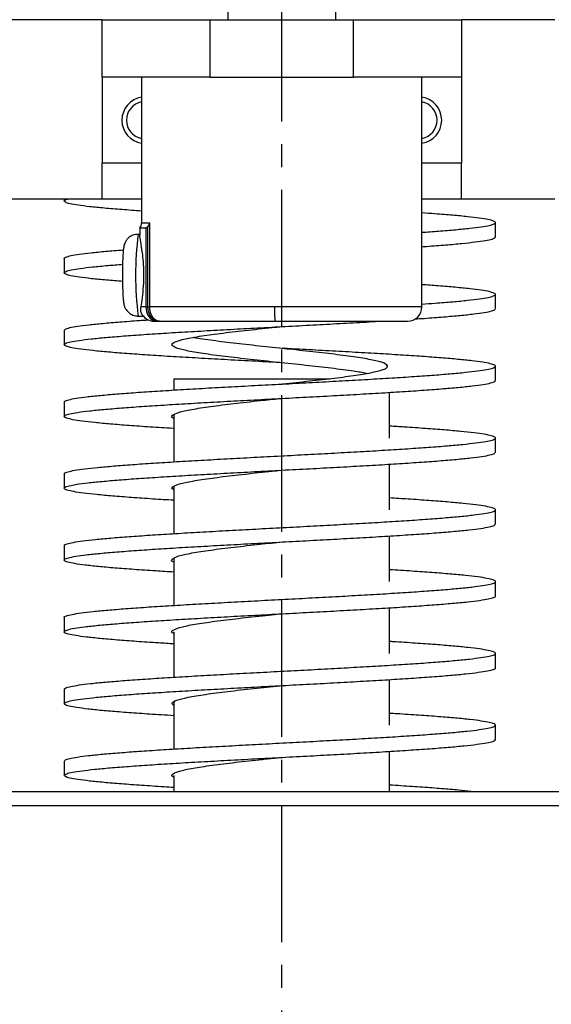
# Model space of a CAD drawing. Header units: millimetres. Extents: x 98673 to 101395, y 28002 to 29954.
# Tile 15 of 43: x 99400 to 99474, y 29503 to 29641. Entities that reach past the tile are written whole.
import ezdxf

# ---------------------------------------------------------------- set-up
doc = ezdxf.new("R2010")
doc.units = ezdxf.units.MM
doc.linetypes.add('CENTER', pattern=[50.8, 31.75, -6.35, 6.35, -6.35])
doc.linetypes.add('CENTER2', pattern=[28.575, 19.05, -3.175, 3.175, -3.175])
doc.layers.add('点划线', color=1, linetype='CENTER', lineweight=25)

# ---------------------------------------------------------------- blocks, each defined once
blk = doc.blocks.new('*U63')
at = {"layer": '点划线', "color": 0, "linetype": 'CENTER2', "lineweight": -3, "transparency": 16777216}
blk.add_line((0, -153.5), (0, 263.82), dxfattribs=at)

msp = doc.modelspace()

# ---------------------------------------------------------------- linework, layer by layer
at = {"color": 7, "linetype": 'Continuous', "lineweight": 25}
for p, q in [((99429.174, 29652.525), (99429.174, 29640.525)), ((99444.172, 29640.525), (99444.172, 29652.525)), ((99411.673, 29640.525), (99398.685, 29640.525)), ((99411.673, 29632.525), (99411.673, 29640.525)), ((99411.673, 29640.525), (99426.673, 29640.525)), ((99426.673, 29640.525), (99426.673, 29632.525)), ((99426.673, 29640.525), (99446.673, 29640.525)), ((99446.673, 29632.525), (99446.673, 29640.525)), ((99446.673, 29640.525), (99461.673, 29640.525)), ((99474.661, 29640.525), (99461.673, 29640.525)), ((99461.673, 29640.525), (99461.673, 29632.525)), ((99426.673, 29632.525), (99411.673, 29632.525)), ((99411.673, 29632.525), (99411.673, 29620.525)), ((99417.173, 29632.525), (99417.173, 29612.187)), ((99426.673, 29632.525), (99446.673, 29632.525)), ((99461.673, 29632.525), (99446.673, 29632.525)), ((99456.173, 29600.525), (99456.173, 29632.525)), ((99461.673, 29632.525), (99461.673, 29620.525)), ((99411.673, 29615.525), (99411.673, 29620.525)), ((99417.173, 29620.525), (99411.673, 29620.525)), ((99461.673, 29620.525), (99456.173, 29620.525)), ((99461.673, 29615.525), (99461.673, 29620.525)), ((99411.673, 29615.525), (99398.685, 29615.525)), ((99406.398, 29615.525), (99406.398, 29615.249)), ((99417.173, 29615.525), (99411.673, 29615.525)), ((99461.673, 29615.525), (99456.173, 29615.525)), ((99474.661, 29615.525), (99461.673, 29615.525)), ((99418.307, 29612.187), (99417.173, 29612.187)), ((99418.307, 29600.525), (99418.307, 29612.187)), ((99466.403, 29610.249), (99466.403, 29612.273)), ((99416.7, 29610.649), (99416.923, 29610.649)), ((99416.923, 29611.525), (99416.923, 29610.494)), ((99416.923, 29611.525), (99417.767, 29611.525)), ((99417.767, 29611.525), (99417.767, 29600.525)), ((99418.045, 29600.525), (99418.045, 29611.714)), ((99406.402, 29607.272), (99406.402, 29605.247)), ((99466.396, 29600.248), (99466.396, 29602.272)), ((99417.767, 29600.525), (99417.092, 29600.525)), ((99417.767, 29600.525), (99418.045, 29600.525)), ((99418.045, 29600.525), (99418.307, 29600.525)), ((99435.652, 29600.525), (99418.307, 29600.525)), ((99456.173, 29600.525), (99435.652, 29600.525)), ((99416.7, 29599.244), (99417.387, 29599.244)), ((99418.923, 29598.525), (99419.403, 29598.525)), ((99419.403, 29598.525), (99419.664, 29598.525)), ((99419.664, 29598.525), (99435.757, 29598.525)), ((99435.757, 29598.525), (99454.173, 29598.525)), ((99406.403, 29597.273), (99406.403, 29595.248)), ((99466.397, 29590.251), (99466.397, 29592.276)), ((99421.673, 29590.525), (99421.673, 29588.943)), ((99421.673, 29590.525), (99436.673, 29590.525)), ((99436.673, 29590.525), (99443.371, 29590.525)), ((99451.673, 29582.26), (99451.673, 29588.614)), ((99406.408, 29587.274), (99406.408, 29585.249)), ((99421.673, 29585.515), (99421.673, 29578.944)), ((99466.397, 29580.249), (99466.397, 29582.274)), ((99451.673, 29572.26), (99451.673, 29578.614)), ((99406.401, 29577.275), (99406.401, 29575.251)), ((99421.673, 29575.512), (99421.673, 29568.944)), ((99466.4, 29570.248), (99466.4, 29572.272)), ((99436.402, 29569.762), (99436.404, 29569.762)), ((99451.673, 29562.26), (99451.673, 29568.613)), ((99406.4, 29567.276), (99406.4, 29565.251)), ((99421.673, 29565.501), (99421.673, 29558.943)), ((99466.402, 29560.25), (99466.402, 29562.274)), ((99436.404, 29559.762), (99436.407, 29559.762)), ((99451.673, 29552.26), (99451.673, 29558.612)), ((99406.396, 29557.272), (99406.396, 29555.247)), ((99421.673, 29555.263), (99421.673, 29548.943)), ((99466.404, 29550.248), (99466.404, 29552.273)), ((99436.402, 29549.762), (99436.402, 29549.762)), ((99451.673, 29542.26), (99451.673, 29548.612)), ((99406.399, 29547.274), (99406.399, 29545.249)), ((99421.673, 29545.489), (99421.673, 29538.943)), ((99466.401, 29540.248), (99466.401, 29542.272)), ((99451.673, 29533.025), (99451.673, 29538.613)), ((99406.404, 29537.271), (99406.404, 29535.247)), ((99421.673, 29535.263), (99421.673, 29533.025)), ((99313.673, 29533.025), (99584.673, 29533.025)), ((99584.673, 29531.025), (99313.673, 29531.025))]:
    msp.add_line(p, q, dxfattribs=at)
for centre, radius, start, end in [((99417.673, 29626.525), 3.25, 98.84988, 261.15012), ((99417.673, 29626.525), 2.6, 101.08749, 258.91251), ((99455.673, 29626.525), 3.25, 278.84988, 81.15012), ((99455.673, 29626.525), 2.6, 281.08749, 78.91251), ((99416.173, 29612.187), 1, 318.59038, 0), ((99460.422, 29604.946), 44.092, 172.56904, 187.43096), ((99445.284, 29600.027), 9.645, 177.0366, 188.95519), ((99454.173, 29600.525), 2, 270, 0), ((99418.923, 29600.525), 2, 214.0949, 270), ((99418.919, 29599.472), 0.788, 248.11775, 271.06037), ((99418.995, 29598.069), 0.618, 74.68502, 95.69393)]:
    msp.add_arc(centre, radius, start, end, dxfattribs=at)
for points, knots in [([(99417.173, 29613.87), (99416.244, 29613.936), (99414.352, 29614.07), (99411.949, 29614.272), (99409.908, 29614.477), (99408.306, 29614.682), (99407.159, 29614.886), (99406.477, 29615.091), (99406.352, 29615.295), (99406.49, 29615.44), (99406.807, 29615.517), (99406.842, 29615.525)], [0, 0, 0, 0, 0.119409, 0.2432985, 0.3668147, 0.4900995, 0.6134373, 0.7371153, 0.8610287, 0.9846245, 1, 1, 1, 1]), ([(99456.173, 29610.908), (99456.952, 29610.964), (99458.666, 29611.087), (99460.892, 29611.276), (99462.893, 29611.477), (99464.472, 29611.678), (99465.615, 29611.878), (99466.293, 29612.079), (99466.48, 29612.28), (99466.19, 29612.48), (99465.436, 29612.681), (99464.228, 29612.882), (99462.581, 29613.082), (99460.491, 29613.283), (99458.351, 29613.46), (99456.787, 29613.57), (99456.173, 29613.614)], [0, 0, 0, 0, 0.06183879, 0.13598536, 0.21018318, 0.28440374, 0.35859291, 0.43272889, 0.50687012, 0.58106796, 0.6552938, 0.7294908, 0.80363193, 0.87777094, 0.9519653, 1, 1, 1, 1]), ([(99416.7, 29610.649), (99416.452, 29610.622), (99416.003, 29610.574), (99415.464, 29610.254), (99415.104, 29609.892), (99414.882, 29609.53), (99414.761, 29609.218), (99414.693, 29608.952), (99414.64, 29608.64), (99414.595, 29608.188), (99414.55, 29607.43), (99414.519, 29606.44), (99414.504, 29605.398), (99414.508, 29604.732), (99414.51, 29604.44)], [0, 0, 0, 0, 0.085239, 0.1540369, 0.2120225, 0.2621868, 0.3048644, 0.3444927, 0.4010065, 0.5109901, 0.6377566, 0.7711174, 0.8997438, 1, 1, 1, 1]), ([(99418.045, 29611.714), (99418.032, 29611.698), (99418.006, 29611.668), (99417.966, 29611.63), (99417.925, 29611.597), (99417.873, 29611.562), (99417.815, 29611.532), (99417.783, 29611.527), (99417.767, 29611.525)], [0, 0, 0, 0, 0.1221585, 0.2452328, 0.3705556, 0.4993895, 0.7465508, 1, 1, 1, 1]), ([(99417.092, 29600.525), (99417.157, 29600.933), (99417.286, 29601.746), (99417.46, 29603.373), (99417.508, 29605.135), (99417.44, 29606.742), (99417.254, 29608.324), (99417.061, 29609.598), (99416.917, 29610.376), (99416.934, 29610.47), (99416.939, 29610.494)], [0, 0, 0, 0, 0.135293, 0.269897, 0.403829, 0.5399383, 0.6412167, 0.8100295, 0.9505165, 1, 1, 1, 1]), ([(99456.173, 29608.91), (99456.387, 29608.924), (99457.609, 29609.007), (99459.513, 29609.157), (99461.807, 29609.362), (99463.649, 29609.567), (99465.066, 29609.772), (99465.985, 29609.976), (99466.415, 29610.139), (99466.36, 29610.234), (99466.344, 29610.261)], [0, 0, 0, 0, 0.0321759, 0.1839403, 0.335289, 0.4862316, 0.6371923, 0.7885482, 0.9402837, 1, 1, 1, 1]), ([(99406.405, 29607.26), (99406.404, 29607.261), (99406.326, 29607.329), (99406.606, 29607.463), (99407.273, 29607.664), (99408.456, 29607.865), (99410.063, 29608.065), (99412.143, 29608.266), (99413.689, 29608.401), (99414.619, 29608.468), (99414.629, 29608.469)], [0, 0, 0, 0, 0.0024822, 0.168469, 0.3345007, 0.5004831, 0.6664272, 0.8323964, 0.9982496, 1, 1, 1, 1]), ([(99414.513, 29604.065), (99413.75, 29604.126), (99412.134, 29604.255), (99410.145, 29604.452), (99408.474, 29604.657), (99407.266, 29604.862), (99406.54, 29605.065), (99406.32, 29605.27), (99406.594, 29605.475), (99407.351, 29605.68), (99408.58, 29605.885), (99410.289, 29606.088), (99412.262, 29606.28), (99413.825, 29606.404), (99414.523, 29606.459)], [0, 0, 0, 0, 0.0763287, 0.1616918, 0.2470406, 0.3325073, 0.4182159, 0.5037229, 0.5890052, 0.6742752, 0.7597356, 0.8454734, 0.9309132, 1, 1, 1, 1]), ([(99414.51, 29604.44), (99414.51, 29604.361), (99414.51, 29603.909), (99414.528, 29603.123), (99414.563, 29602.187), (99414.612, 29601.503), (99414.663, 29601.082), (99414.752, 29600.679), (99414.945, 29600.23), (99415.281, 29599.787), (99415.809, 29599.409), (99416.325, 29599.256), (99416.632, 29599.246), (99416.7, 29599.244)], [0, 0, 0, 0, 0.0308737, 0.1753875, 0.3210342, 0.4706106, 0.5880306, 0.6613547, 0.722288, 0.7952496, 0.8799141, 0.9732508, 1, 1, 1, 1]), ([(99456.173, 29600.909), (99456.797, 29600.953), (99458.37, 29601.064), (99460.504, 29601.242), (99462.581, 29601.443), (99464.238, 29601.643), (99465.46, 29601.844), (99466.208, 29602.045), (99466.475, 29602.246), (99466.271, 29602.446), (99465.602, 29602.647), (99464.473, 29602.847), (99462.89, 29603.048), (99460.869, 29603.249), (99458.64, 29603.438), (99456.94, 29603.56), (99456.173, 29603.615)], [0, 0, 0, 0, 0.0488425, 0.1230183, 0.1972372, 0.2714457, 0.3456006, 0.4197263, 0.4938976, 0.5681141, 0.6423242, 0.7164827, 0.7906087, 0.8647782, 0.938995, 1, 1, 1, 1]), ([(99417.288, 29599.419), (99417.252, 29599.455), (99417.174, 29599.532), (99417.042, 29599.968), (99417.076, 29600.35), (99417.092, 29600.525)], [0, 0, 0, 0, 0.319881, 0.6866851, 1, 1, 1, 1]), ([(99417.767, 29600.525), (99417.767, 29600.062), (99417.88, 29599.672), (99418.197, 29599.085), (99418.398, 29598.881), (99418.625, 29598.741)], [0, 0, 0, 0, 0.5, 0.5, 1, 1, 1, 1]), ([(99418.933, 29598.684), (99418.755, 29598.787), (99418.575, 29598.94), (99418.231, 29599.483), (99418.045, 29599.897), (99418.045, 29600.525)], [0, 0, 0, 0, 0.5, 0.5, 1, 1, 1, 1]), ([(99455.182, 29598.841), (99455.618, 29598.87), (99457.079, 29598.967), (99459.214, 29599.132), (99461.548, 29599.337), (99463.449, 29599.542), (99464.924, 29599.747), (99465.901, 29599.951), (99466.379, 29600.122), (99466.346, 29600.225), (99466.335, 29600.26)], [0, 0, 0, 0, 0.0614357, 0.2058217, 0.3497903, 0.4936479, 0.6377225, 0.7821028, 0.9263184, 1, 1, 1, 1]), ([(99436.406, 29592.762), (99436.227, 29592.771), (99434.761, 29592.849), (99432.009, 29592.994), (99428.234, 29593.199), (99424.596, 29593.404), (99421.145, 29593.609), (99417.942, 29593.813), (99415.047, 29594.018), (99412.513, 29594.222), (99410.368, 29594.427), (99408.646, 29594.632), (99407.38, 29594.836), (99406.605, 29595.04), (99406.323, 29595.245), (99406.532, 29595.45), (99407.226, 29595.655), (99408.405, 29595.859), (99410.056, 29596.063), (99412.141, 29596.268), (99414.616, 29596.473), (99417.449, 29596.678), (99420.6, 29596.882), (99424.02, 29597.086), (99427.637, 29597.291), (99431.391, 29597.496), (99435.233, 29597.701), (99439.1, 29597.905), (99442.929, 29598.109), (99446.616, 29598.314), (99449.069, 29598.453), (99450.205, 29598.523), (99450.239, 29598.525)], [0, 0, 0, 0, 0.0049548, 0.0405497, 0.0760091, 0.1114199, 0.1468653, 0.1824323, 0.21802, 0.2534884, 0.288927, 0.3243858, 0.3599299, 0.3955078, 0.4309608, 0.4663769, 0.5018349, 0.5374062, 0.5729928, 0.6084438, 0.6438553, 0.679332, 0.7149106, 0.7504738, 0.7859211, 0.821334, 0.856794, 0.8923681, 0.9279499, 0.9634177, 0.9988836, 1, 1, 1, 1]), ([(99406.439, 29597.261), (99406.458, 29597.317), (99406.5, 29597.44), (99407.13, 29597.63), (99408.21, 29597.83), (99409.767, 29598.031), (99411.74, 29598.232), (99414.117, 29598.432), (99416.26, 29598.594), (99417.703, 29598.689), (99418.129, 29598.717)], [0, 0, 0, 0, 0.11575881, 0.25357395, 0.39128577, 0.52897919, 0.66677136, 0.80462807, 0.94244612, 1, 1, 1, 1]), ([(99448.454, 29591.262), (99447.888, 29591.363), (99446.552, 29591.599), (99443.606, 29591.972), (99439.996, 29592.381), (99436.126, 29592.79), (99432.282, 29593.2), (99428.705, 29593.608), (99425.633, 29594.018), (99423.279, 29594.427), (99421.765, 29594.836), (99421.243, 29595.246), (99421.692, 29595.654), (99423.12, 29596.064), (99425.424, 29596.473), (99428.437, 29596.882), (99431.984, 29597.292), (99434.742, 29597.585), (99436.212, 29597.742), (99436.404, 29597.762)], [0, 0, 0, 0, 0.0462284, 0.1091287, 0.1721146, 0.235072, 0.2980109, 0.3609884, 0.4238991, 0.4868816, 0.549825, 0.6127669, 0.6757486, 0.7386622, 0.8016447, 0.8645829, 0.9275283, 0.9905082, 1, 1, 1, 1]), ([(99436.4, 29589.761), (99436.53, 29589.775), (99437.912, 29589.923), (99440.569, 29590.205), (99444.069, 29590.606), (99447.09, 29591.007), (99449.437, 29591.408), (99450.952, 29591.81), (99451.552, 29592.211), (99451.199, 29592.612), (99449.897, 29593.014), (99447.745, 29593.415), (99444.888, 29593.817), (99441.476, 29594.218), (99437.754, 29594.619), (99433.946, 29595.021), (99430.277, 29595.422), (99427.069, 29595.824), (99425.05, 29596.101), (99424.379, 29596.245), (99424.332, 29596.255)], [0, 0, 0, 0, 0.0064528, 0.0682494, 0.1300526, 0.1918637, 0.2536758, 0.3154572, 0.3772641, 0.4390927, 0.5008787, 0.5627091, 0.6244793, 0.6862789, 0.7481218, 0.8098937, 0.8717247, 0.9335136, 0.9953078, 1, 1, 1, 1]), ([(99406.454, 29587.261), (99406.453, 29587.306), (99406.45, 29587.417), (99406.994, 29587.596), (99408.001, 29587.796), (99409.474, 29587.997), (99411.375, 29588.198), (99413.674, 29588.398), (99416.33, 29588.599), (99419.306, 29588.8), (99422.556, 29589), (99426.023, 29589.201), (99429.655, 29589.402), (99433.396, 29589.602), (99437.184, 29589.803), (99440.96, 29590.004), (99444.662, 29590.204), (99448.232, 29590.405), (99451.617, 29590.606), (99454.761, 29590.807), (99457.61, 29591.007), (99460.126, 29591.208), (99462.266, 29591.409), (99463.988, 29591.609), (99465.272, 29591.81), (99466.103, 29592.011), (99466.462, 29592.211), (99466.345, 29592.412), (99465.757, 29592.613), (99464.699, 29592.813), (99463.179, 29593.014), (99461.239, 29593.215), (99458.911, 29593.415), (99456.232, 29593.616), (99453.236, 29593.817), (99449.963, 29594.018), (99446.475, 29594.218), (99442.829, 29594.419), (99439.449, 29594.6), (99437.295, 29594.714), (99436.403, 29594.761)], [0, 0, 0, 0, 0.0178154, 0.0445718, 0.0713321, 0.0980884, 0.1248429, 0.1516027, 0.1783613, 0.2051147, 0.2318714, 0.2586304, 0.2853858, 0.3121439, 0.3389071, 0.3656649, 0.3924146, 0.4191668, 0.4459219, 0.4726802, 0.4994493, 0.5262197, 0.5529748, 0.579715, 0.6064574, 0.6332066, 0.6599665, 0.6867372, 0.7135029, 0.7402538, 0.7670058, 0.7937715, 0.820539, 0.8472909, 0.8740251, 0.9007681, 0.9275355, 0.9543138, 0.9810808, 1, 1, 1, 1]), ([(99451.348, 29592.263), (99451.3, 29592.38), (99451.197, 29592.63), (99449.882, 29593.014), (99447.749, 29593.415), (99444.886, 29593.817), (99441.477, 29594.218), (99438.554, 29594.533), (99436.851, 29594.714), (99436.406, 29594.761)], [0, 0, 0, 0, 0.13999623, 0.30059133, 0.46130186, 0.62185601, 0.78248663, 0.94322966, 1, 1, 1, 1]), ([(99421.673, 29583.579), (99421.644, 29583.58), (99420.459, 29583.65), (99418.333, 29583.788), (99415.378, 29583.993), (99412.798, 29584.198), (99410.606, 29584.402), (99408.839, 29584.607), (99407.519, 29584.811), (99406.677, 29585.016), (99406.335, 29585.221), (99406.486, 29585.425), (99407.122, 29585.63), (99408.24, 29585.834), (99409.833, 29586.039), (99411.862, 29586.244), (99414.292, 29586.448), (99417.087, 29586.653), (99420.206, 29586.857), (99423.591, 29587.062), (99427.185, 29587.267), (99430.934, 29587.471), (99434.774, 29587.676), (99438.638, 29587.88), (99442.464, 29588.085), (99446.19, 29588.289), (99449.752, 29588.494), (99453.095, 29588.699), (99456.166, 29588.903), (99458.914, 29589.108), (99461.282, 29589.312), (99463.237, 29589.517), (99464.761, 29589.721), (99465.801, 29589.926), (99466.349, 29590.107), (99466.343, 29590.219), (99466.341, 29590.264)], [0, 0, 0, 0, 0.0007679, 0.0313797, 0.0619754, 0.0925719, 0.1231803, 0.1537945, 0.1843979, 0.2149796, 0.2455689, 0.2761789, 0.3067897, 0.337384, 0.3679731, 0.3985765, 0.4291931, 0.4598221, 0.4904437, 0.5210559, 0.5516707, 0.5823019, 0.6129338, 0.6435488, 0.6741468, 0.7047305, 0.7353239, 0.7659355, 0.7965472, 0.8271419, 0.857736, 0.8883463, 0.9189551, 0.9495405, 0.9801114, 1, 1, 1, 1]), ([(99421.673, 29584.981), (99421.641, 29584.992), (99421.24, 29585.141), (99421.377, 29585.425), (99422.19, 29585.834), (99424.036, 29586.244), (99426.666, 29586.653), (99429.947, 29587.062), (99433.289, 29587.432), (99435.492, 29587.665), (99436.407, 29587.762)], [0, 0, 0, 0, 0.01267799, 0.15979894, 0.30693628, 0.45404715, 0.60118438, 0.74830184, 0.89542196, 1, 1, 1, 1]), ([(99406.46, 29577.263), (99406.449, 29577.295), (99406.414, 29577.395), (99406.871, 29577.561), (99407.791, 29577.762), (99409.193, 29577.963), (99411.024, 29578.163), (99413.255, 29578.364), (99415.852, 29578.565), (99418.78, 29578.766), (99421.986, 29578.966), (99425.419, 29579.167), (99429.028, 29579.368), (99432.754, 29579.568), (99436.538, 29579.769), (99440.32, 29579.97), (99444.039, 29580.17), (99447.637, 29580.371), (99451.058, 29580.572), (99454.244, 29580.772), (99457.146, 29580.973), (99459.723, 29581.174), (99461.927, 29581.374), (99463.723, 29581.575), (99465.09, 29581.776), (99466.001, 29581.976), (99466.437, 29582.177), (99466.399, 29582.378), (99465.889, 29582.578), (99464.905, 29582.779), (99463.468, 29582.98), (99461.606, 29583.181), (99459.344, 29583.381), (99456.704, 29583.582), (99454.14, 29583.758), (99452.363, 29583.867), (99451.673, 29583.91)], [0, 0, 0, 0, 0.0147669, 0.0449614, 0.0751561, 0.1053438, 0.1355337, 0.1657251, 0.1959113, 0.226099, 0.2562927, 0.2864831, 0.3166693, 0.3468611, 0.377053, 0.4072391, 0.4374287, 0.4676218, 0.4978099, 0.5279971, 0.55819, 0.5883807, 0.6185666, 0.6487578, 0.6789503, 0.7091369, 0.7393256, 0.7695189, 0.7997079, 0.8298944, 0.8600868, 0.8902782, 0.9204641, 0.9506545, 0.9808475, 1, 1, 1, 1]), ([(99421.673, 29573.58), (99420.681, 29573.641), (99418.587, 29573.77), (99415.733, 29573.968), (99413.093, 29574.173), (99410.849, 29574.377), (99409.03, 29574.582), (99407.659, 29574.787), (99406.755, 29574.991), (99406.343, 29575.196), (99406.434, 29575.4), (99407.016, 29575.605), (99408.08, 29575.81), (99409.615, 29576.014), (99411.598, 29576.219), (99413.984, 29576.423), (99416.735, 29576.628), (99419.815, 29576.832), (99423.172, 29577.037), (99426.743, 29577.242), (99430.472, 29577.446), (99434.299, 29577.651), (99438.161, 29577.855), (99441.995, 29578.06), (99445.739, 29578.264), (99449.328, 29578.469), (99452.7, 29578.674), (99455.805, 29578.878), (99458.596, 29579.083), (99461.02, 29579.287), (99463.03, 29579.492), (99464.606, 29579.697), (99465.705, 29579.901), (99466.324, 29580.09), (99466.344, 29580.21), (99466.352, 29580.261)], [0, 0, 0, 0, 0.0275294, 0.0581476, 0.088761, 0.1193646, 0.1499662, 0.180577, 0.211197, 0.2418289, 0.2724511, 0.3030735, 0.3337048, 0.3643557, 0.3949907, 0.4256082, 0.4562105, 0.4868097, 0.5174243, 0.5480474, 0.5786578, 0.6092463, 0.6398477, 0.6704676, 0.7010872, 0.7316941, 0.7622949, 0.7929076, 0.8235385, 0.8541954, 0.8848345, 0.9154557, 0.946071, 0.9766962, 1, 1, 1, 1]), ([(99421.673, 29575.033), (99421.57, 29575.087), (99421.209, 29575.278), (99421.626, 29575.605), (99422.888, 29576.014), (99425.1, 29576.423), (99428.041, 29576.832), (99431.531, 29577.242), (99434.423, 29577.551), (99436.049, 29577.725), (99436.396, 29577.761)], [0, 0, 0, 0, 0.0596222, 0.2095949, 0.3595587, 0.509532, 0.6594835, 0.8094546, 0.9594251, 1, 1, 1, 1]), ([(99406.451, 29567.263), (99406.436, 29567.284), (99406.376, 29567.372), (99406.755, 29567.527), (99407.6, 29567.728), (99408.932, 29567.929), (99410.684, 29568.129), (99412.843, 29568.33), (99415.384, 29568.531), (99418.262, 29568.731), (99421.425, 29568.932), (99424.821, 29569.133), (99428.402, 29569.333), (99432.114, 29569.534), (99435.892, 29569.735), (99439.679, 29569.935), (99443.414, 29570.136), (99447.036, 29570.337), (99450.487, 29570.538), (99453.718, 29570.738), (99456.677, 29570.939), (99459.314, 29571.14), (99461.577, 29571.34), (99463.443, 29571.541), (99464.887, 29571.742), (99465.882, 29571.942), (99466.4, 29572.143), (99466.437, 29572.344), (99466.003, 29572.544), (99465.106, 29572.745), (99463.751, 29572.946), (99461.951, 29573.146), (99459.75, 29573.347), (99457.177, 29573.548), (99454.488, 29573.736), (99452.542, 29573.857), (99451.673, 29573.911)], [0, 0, 0, 0, 0.0095909, 0.0397769, 0.0699593, 0.10015, 0.13034, 0.160519, 0.1906977, 0.2208951, 0.2510989, 0.2812894, 0.3114633, 0.3416422, 0.371837, 0.402034, 0.4322177, 0.4623943, 0.4925857, 0.5227878, 0.5529822, 0.5831598, 0.6133393, 0.6435331, 0.6737292, 0.7039136, 0.7340928, 0.7642858, 0.7944847, 0.8246724, 0.8548468, 0.8850303, 0.9152312, 0.9454333, 0.9756183, 1, 1, 1, 1]), ([(99421.673, 29563.58), (99420.811, 29563.633), (99418.836, 29563.754), (99416.075, 29563.943), (99413.393, 29564.148), (99411.095, 29564.352), (99409.223, 29564.557), (99407.8, 29564.762), (99406.843, 29564.966), (99406.367, 29565.171), (99406.393, 29565.376), (99406.915, 29565.58), (99407.93, 29565.784), (99409.409, 29565.989), (99411.328, 29566.194), (99413.663, 29566.398), (99416.381, 29566.603), (99419.426, 29566.807), (99422.746, 29567.012), (99426.293, 29567.217), (99430.012, 29567.421), (99433.834, 29567.626), (99437.693, 29567.831), (99441.534, 29568.035), (99445.295, 29568.24), (99448.907, 29568.444), (99452.307, 29568.649), (99455.449, 29568.854), (99458.281, 29569.058), (99460.749, 29569.262), (99462.809, 29569.467), (99464.436, 29569.672), (99465.595, 29569.876), (99466.294, 29570.073), (99466.348, 29570.2), (99466.373, 29570.26)], [0, 0, 0, 0, 0.0237174, 0.0543614, 0.0850073, 0.1156416, 0.1462607, 0.1768665, 0.2074697, 0.2380755, 0.2687227, 0.299413, 0.3300313, 0.3605922, 0.3911839, 0.4218556, 0.4525292, 0.4831236, 0.5137005, 0.544328, 0.5750261, 0.605642, 0.6362095, 0.6668048, 0.6974829, 0.728157, 0.7587444, 0.7893214, 0.8199693, 0.8506653, 0.8812845, 0.9119042, 0.9425309, 0.9731573, 1, 1, 1, 1]), ([(99421.673, 29564.962), (99421.668, 29564.963), (99421.266, 29565.101), (99421.342, 29565.375), (99422.03, 29565.785), (99423.767, 29566.194), (99426.308, 29566.603), (99429.521, 29567.012), (99432.973, 29567.398), (99435.33, 29567.648), (99436.4, 29567.761)], [0, 0, 0, 0, 0.0016078, 0.1478245, 0.2939585, 0.4401332, 0.5862478, 0.7324795, 0.8785837, 1, 1, 1, 1]), ([(99406.428, 29557.26), (99406.417, 29557.271), (99406.34, 29557.348), (99406.669, 29557.493), (99407.423, 29557.694), (99408.674, 29557.894), (99410.347, 29558.095), (99412.443, 29558.296), (99414.929, 29558.497), (99417.754, 29558.697), (99420.869, 29558.898), (99424.227, 29559.098), (99427.78, 29559.299), (99431.474, 29559.5), (99435.245, 29559.701), (99439.034, 29559.901), (99442.783, 29560.102), (99446.432, 29560.303), (99449.916, 29560.503), (99453.187, 29560.704), (99456.193, 29560.905), (99458.883, 29561.105), (99461.217, 29561.306), (99463.161, 29561.507), (99464.678, 29561.707), (99465.74, 29561.908), (99466.341, 29562.109), (99466.469, 29562.309), (99466.114, 29562.51), (99465.289, 29562.711), (99464.01, 29562.911), (99462.288, 29563.112), (99460.154, 29563.313), (99457.643, 29563.514), (99454.828, 29563.713), (99452.718, 29563.846), (99451.673, 29563.912)], [0, 0, 0, 0, 0.0049165, 0.0350744, 0.0652537, 0.0954384, 0.1256079, 0.1557601, 0.1859242, 0.2161115, 0.2463036, 0.2764762, 0.3066225, 0.3367711, 0.3669422, 0.3971251, 0.4272997, 0.45746, 0.4876277, 0.5178108, 0.5479933, 0.578161, 0.608319, 0.6384699, 0.6686237, 0.6987981, 0.7289844, 0.7591634, 0.7893322, 0.8194987, 0.849661, 0.8798243, 0.9099983, 0.9401742, 0.9703421, 1, 1, 1, 1]), ([(99421.673, 29553.58), (99420.943, 29553.625), (99419.096, 29553.737), (99416.427, 29553.919), (99413.693, 29554.123), (99411.351, 29554.327), (99409.427, 29554.532), (99407.949, 29554.737), (99406.93, 29554.942), (99406.394, 29555.146), (99406.36, 29555.35), (99406.831, 29555.555), (99407.781, 29555.76), (99409.198, 29555.965), (99411.063, 29556.169), (99413.356, 29556.373), (99416.032, 29556.578), (99419.038, 29556.783), (99422.326, 29556.987), (99425.852, 29557.192), (99429.556, 29557.396), (99433.37, 29557.601), (99437.224, 29557.806), (99441.067, 29558.01), (99444.842, 29558.215), (99448.479, 29558.419), (99451.912, 29558.624), (99455.084, 29558.828), (99457.946, 29559.033), (99460.458, 29559.238), (99462.581, 29559.442), (99464.26, 29559.647), (99465.494, 29559.852), (99466.191, 29560.056), (99466.484, 29560.193), (99466.401, 29560.262), (99466.4, 29560.262)], [0, 0, 0, 0, 0.0199443, 0.0505044, 0.08114, 0.1118478, 0.1424961, 0.1730509, 0.2036106, 0.2342735, 0.2649774, 0.2955946, 0.3261493, 0.3567119, 0.3873567, 0.418029, 0.4486433, 0.479238, 0.5098321, 0.5405033, 0.5712108, 0.601816, 0.6323601, 0.6629155, 0.6935551, 0.7242582, 0.7549031, 0.785496, 0.8160861, 0.846679, 0.8772771, 0.9078832, 0.9384991, 0.9691353, 0.999797, 1, 1, 1, 1]), ([(99421.673, 29555.022), (99421.584, 29555.063), (99421.203, 29555.241), (99421.541, 29555.555), (99422.678, 29555.964), (99424.786, 29556.374), (99427.653, 29556.782), (99431.082, 29557.192), (99434.107, 29557.518), (99435.894, 29557.708), (99436.398, 29557.762)], [0, 0, 0, 0, 0.0452544, 0.1945402, 0.3439728, 0.4932605, 0.6426939, 0.7920721, 0.9413325, 1, 1, 1, 1]), ([(99406.403, 29547.262), (99406.448, 29547.327), (99406.54, 29547.46), (99407.27, 29547.66), (99408.422, 29547.86), (99410.027, 29548.061), (99412.062, 29548.262), (99414.486, 29548.462), (99417.252, 29548.663), (99420.316, 29548.864), (99423.635, 29549.064), (99427.164, 29549.265), (99430.839, 29549.466), (99434.602, 29549.666), (99438.393, 29549.867), (99442.152, 29550.068), (99445.818, 29550.269), (99449.332, 29550.469), (99452.644, 29550.67), (99455.703, 29550.87), (99458.458, 29551.071), (99460.853, 29551.272), (99462.853, 29551.473), (99464.441, 29551.673), (99465.591, 29551.874), (99466.282, 29552.075), (99466.486, 29552.275), (99466.205, 29552.476), (99465.456, 29552.677), (99464.255, 29552.877), (99462.617, 29553.078), (99460.551, 29553.279), (99458.1, 29553.479), (99455.287, 29553.68), (99453.12, 29553.824), (99451.839, 29553.901), (99451.673, 29553.911)], [0, 0, 0, 0, 0.0296762, 0.059876, 0.0900665, 0.1202343, 0.1503976, 0.1805826, 0.2107822, 0.2409739, 0.271143, 0.3013054, 0.3314889, 0.3616883, 0.391881, 0.4220515, 0.4522133, 0.4823954, 0.5125944, 0.5427882, 0.57296, 0.6031213, 0.633302, 0.6635005, 0.6936953, 0.7238685, 0.7540293, 0.7842084, 0.8144062, 0.8446018, 0.8747764, 0.9049373, 0.9351152, 0.9653127, 0.9955094, 1, 1, 1, 1]), ([(99421.673, 29543.581), (99421.077, 29543.617), (99419.353, 29543.721), (99416.777, 29543.894), (99414.002, 29544.098), (99411.616, 29544.302), (99409.642, 29544.507), (99408.103, 29544.712), (99407.021, 29544.917), (99406.428, 29545.121), (99406.344, 29545.325), (99406.752, 29545.53), (99407.64, 29545.735), (99408.998, 29545.94), (99410.818, 29546.144), (99413.066, 29546.348), (99415.694, 29546.553), (99418.655, 29546.758), (99421.912, 29546.963), (99425.415, 29547.167), (99429.1, 29547.371), (99432.899, 29547.576), (99436.752, 29547.781), (99440.607, 29547.986), (99444.396, 29548.19), (99448.049, 29548.394), (99451.502, 29548.599), (99454.71, 29548.804), (99457.626, 29549.008), (99460.19, 29549.212), (99462.349, 29549.417), (99464.076, 29549.622), (99465.369, 29549.827), (99466.143, 29550.032), (99466.467, 29550.176), (99466.387, 29550.252), (99466.378, 29550.26)], [0, 0, 0, 0, 0.0161588, 0.0467769, 0.0774972, 0.1081686, 0.1387446, 0.1693017, 0.1999109, 0.2306359, 0.2613026, 0.2918812, 0.3224385, 0.3530523, 0.3837735, 0.4144433, 0.4450285, 0.4755988, 0.5062101, 0.5369277, 0.5675831, 0.598155, 0.6287181, 0.6593399, 0.6900601, 0.7207266, 0.7512955, 0.7818564, 0.8124976, 0.8432155, 0.8738631, 0.9044315, 0.9349924, 0.9656178, 0.9963357, 1, 1, 1, 1]), ([(99421.673, 29545.011), (99421.539, 29545.116), (99421.232, 29545.357), (99421.925, 29545.734), (99423.494, 29546.144), (99425.967, 29546.553), (99429.096, 29546.962), (99432.663, 29547.365), (99435.174, 29547.631), (99436.4, 29547.761)], [0, 0, 0, 0, 0.1142853, 0.2631494, 0.4118791, 0.5606694, 0.7095008, 0.8581993, 1, 1, 1, 1]), ([(99406.439, 29537.259), (99406.457, 29537.314), (99406.495, 29537.436), (99407.116, 29537.625), (99408.184, 29537.826), (99409.724, 29538.027), (99411.693, 29538.227), (99414.051, 29538.428), (99416.756, 29538.629), (99419.77, 29538.829), (99423.053, 29539.03), (99426.553, 29539.231), (99430.207, 29539.432), (99433.958, 29539.632), (99437.748, 29539.833), (99441.516, 29540.034), (99445.2, 29540.234), (99448.746, 29540.435), (99452.099, 29540.636), (99455.207, 29540.836), (99458.012, 29541.037), (99460.465, 29541.238), (99462.538, 29541.438), (99464.204, 29541.639), (99465.435, 29541.84), (99466.2, 29542.04), (99466.478, 29542.241), (99466.281, 29542.442), (99465.618, 29542.642), (99464.499, 29542.843), (99462.93, 29543.044), (99460.926, 29543.245), (99458.538, 29543.445), (99455.788, 29543.646), (99453.48, 29543.801), (99452.023, 29543.889), (99451.673, 29543.91)], [0, 0, 0, 0, 0.0248738, 0.0550628, 0.0852318, 0.1153846, 0.1455524, 0.1757408, 0.2059305, 0.2361009, 0.2662538, 0.2964202, 0.3266078, 0.356798, 0.3869699, 0.4171231, 0.4472881, 0.4774747, 0.5076656, 0.5378389, 0.5679925, 0.5981561, 0.6283418, 0.658533, 0.6887078, 0.718862, 0.7490242, 0.7792088, 0.8094004, 0.8395766, 0.8697315, 0.8998924, 0.9300759, 0.9602678, 0.9904454, 1, 1, 1, 1]), ([(99421.673, 29533.58), (99421.208, 29533.608), (99419.606, 29533.704), (99417.13, 29533.869), (99414.317, 29534.073), (99411.888, 29534.278), (99409.859, 29534.482), (99408.261, 29534.687), (99407.123, 29534.892), (99406.479, 29535.096), (99406.333, 29535.3), (99406.676, 29535.505), (99407.502, 29535.71), (99408.805, 29535.914), (99410.578, 29536.119), (99412.776, 29536.323), (99415.353, 29536.528), (99418.274, 29536.733), (99421.501, 29536.937), (99424.982, 29537.142), (99428.648, 29537.347), (99432.437, 29537.551), (99436.29, 29537.756), (99440.15, 29537.96), (99443.946, 29538.165), (99447.612, 29538.369), (99451.093, 29538.574), (99454.338, 29538.779), (99457.291, 29538.983), (99459.889, 29539.188), (99462.099, 29539.392), (99463.889, 29539.597), (99465.243, 29539.802), (99466.079, 29540.006), (99466.441, 29540.159), (99466.37, 29540.243), (99466.356, 29540.26)], [0, 0, 0, 0, 0.0125052, 0.0431505, 0.0738521, 0.1044533, 0.1350117, 0.1655966, 0.196273, 0.226989, 0.2575955, 0.288151, 0.3187472, 0.3494409, 0.3801366, 0.4107323, 0.4412883, 0.4718746, 0.5025558, 0.5332654, 0.5638789, 0.5944835, 0.6251015, 0.6557412, 0.686412, 0.717004, 0.7475615, 0.7781542, 0.80883, 0.8394704, 0.8700847, 0.900687, 0.931301, 0.9620127, 0.9926927, 1, 1, 1, 1]), ([(99421.673, 29535.008), (99421.603, 29535.037), (99421.212, 29535.203), (99421.472, 29535.505), (99422.471, 29535.914), (99424.497, 29536.324), (99427.263, 29536.732), (99430.644, 29537.142), (99433.793, 29537.485), (99435.741, 29537.691), (99436.402, 29537.762)], [0, 0, 0, 0, 0.0320729, 0.1807098, 0.3292686, 0.4778091, 0.6264557, 0.7749372, 0.9235786, 1, 1, 1, 1]), ([(99463.003, 29533.025), (99462.435, 29533.087), (99461.251, 29533.216), (99458.963, 29533.411), (99456.285, 29533.612), (99453.838, 29533.778), (99452.207, 29533.877), (99451.673, 29533.91)], [0, 0, 0, 0, 0.2090772, 0.4360401, 0.6629587, 0.8897107, 1, 1, 1, 1])]:
    msp.add_open_spline(points, degree=3, knots=knots, dxfattribs=at)
for points in [[(99418.045, 29611.714), (99418.167, 29611.864), (99418.255, 29612.027), (99418.307, 29612.187)], [(99419.158, 29598.665), (99418.713, 29598.927), (99418.307, 29599.633), (99418.307, 29600.525)], [(99418.625, 29598.741), (99418.759, 29598.658), (99418.905, 29598.595), (99419.088, 29598.557)], [(99419.252, 29598.557), (99419.137, 29598.584), (99419.034, 29598.625), (99418.933, 29598.684)], [(99419.088, 29598.557), (99419.142, 29598.55), (99419.197, 29598.55), (99419.252, 29598.557)], [(99419.088, 29598.555), (99419.171, 29598.537), (99419.256, 29598.528), (99419.34, 29598.528)], [(99419.664, 29598.525), (99419.487, 29598.525), (99419.318, 29598.57), (99419.158, 29598.665)], [(99419.252, 29598.557), (99419.387, 29598.536), (99419.524, 29598.525), (99419.664, 29598.525)], [(99419.403, 29598.529), (99419.353, 29598.525), (99419.303, 29598.534), (99419.252, 29598.557)], [(99419.34, 29598.528), (99419.361, 29598.528), (99419.382, 29598.528), (99419.403, 29598.529)]]:
    msp.add_open_spline(points, degree=3, dxfattribs=at)

# ---------------------------------------------------------------- block references
at = {"layer": '点划线', "linetype": 'CENTER2', "lineweight": -3}
msp.add_blockref('*U63', (99436.673, 29465.525), dxfattribs=at)

doc.saveas('drawing.dxf')
